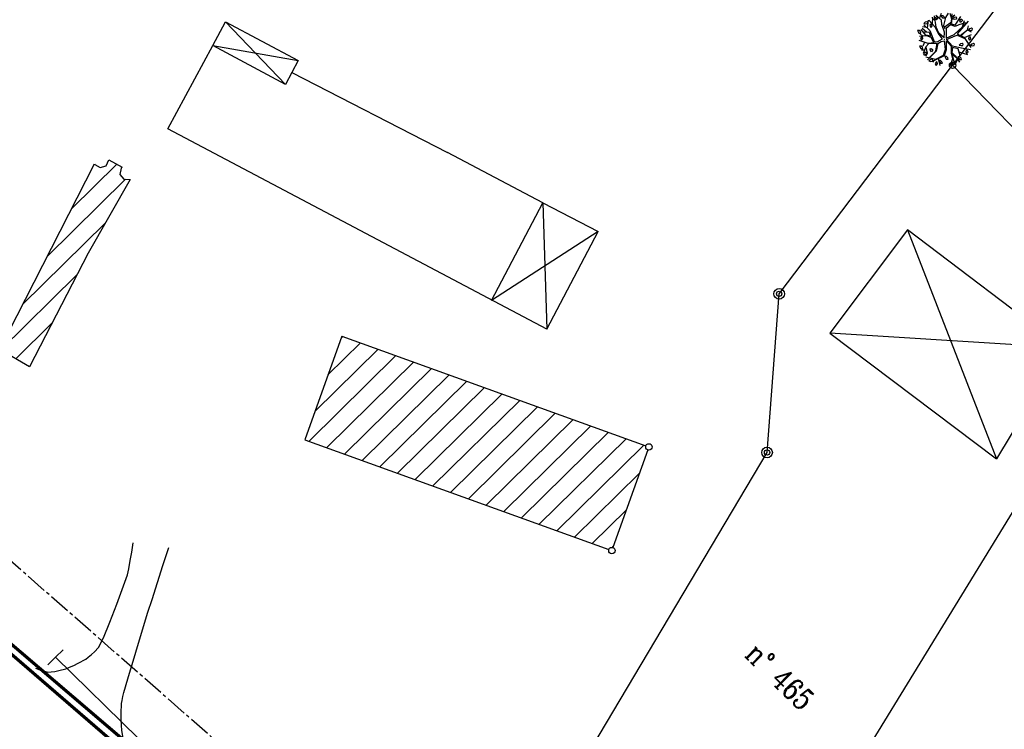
# Model space of a CAD drawing. Extents: x 1616800 to 1632437, y 2248456 to 2251974.
# Tile 98 of 256: x 1617678 to 1617770, y 2251424 to 2251491. Entities that reach past the tile are written whole.
import ezdxf
from ezdxf.enums import TextEntityAlignment as Align

# ---------------------------------------------------------------- set-up
doc = ezdxf.new("R2010")
doc.units = 0
doc.header["$LTSCALE"] = 2
doc.header["$PDMODE"] = 3
doc.header["$PDSIZE"] = 0.2
for name, pattern in [('Cadastre', [1.45, 1, -0.15, 0.15, -0.15]), ('CONTINU', [0]), ('FOSSE', [0.5, 0.3, -0.2])]:
    doc.linetypes.add(name, pattern=pattern)
doc.layers.get('0').update_dxf_attribs({"linetype": 'CONTINUOUS'})
for name, color, linetype in [('BORNES', 8, 'CONTINUOUS'), ('X-PTS TOPO-TEXTE TOPOALT', 8, 'CONTINUOUS'), ('X-PTS TOPO-TOPOPOINT', 8, 'CONTINUOUS'), ('Y - FDP TOPO-FOND _DE_PLAN', 251, 'CONTINUOUS'), ('Y - FDP TOPO-LIMITES_08441', 8, 'CONTINUOUS'), ('Y-FDP TOPO-CADASTRE', 11, 'Cadastre'), ('Y-FDP TOPO-CADASTRE_NUMERO', 11, 'CONTINUOUS'), ('Y-FDP TOPO-TOP_VEGETATION_symb', 8, 'CONTINUOUS'), ('Y-RESEAU EXISTANT FDP-TOP_VANNE_RESEAU', 36, 'CONTINUOUS'), ('Y-RESEAU EXISTANT FDP-TOP_VANNE_SYMB', 36, 'CONTINUOUS')]:
    doc.layers.add(name, color=color, linetype=linetype)
doc.styles.add('COMPLEX', font='complex.shx')
doc.styles.get("Standard").update_dxf_attribs({"font": 'arial.ttf'})
doc.linetypes.add('EAUX_USÉES', pattern='A,20,-1,["EU",Standard,S=1,R=0,X=0,Y=-0.5],-2.5', length=23.5)

# ---------------------------------------------------------------- blocks, each defined once
blk = doc.blocks.new('V024')
at = {"color": 0, "linetype": 'Continuous'}
for p, q in [((-0.922, 1.738), (-1.203, 2.016)), ((-1.141, 1.402), (-1.109, 2.055)), ((-0.484, 1.934), (-0.312, 2.441)), ((0.656, 1.887), (0.484, 2.402)), ((0.672, 2.098), (0.938, 2.285)), ((-1.703, 0.668), (-2.125, 0.977)), ((-1.703, 1.09), (-2.078, 1.148)), ((-1.625, 1.016), (-1.516, 1.785)), ((1.672, 1.172), (1.828, 1.785)), ((2.141, 0.902), (2.219, 1.266)), ((-2.047, 0.273), (-2.328, 0.535)), ((-1.891, -0.281), (-2.047, -0.66)), ((-1.875, -1.023), (-2.156, -1.023)), ((-1.234, -1.547), (-1.438, -1.746)), ((-0.578, -1.813), (-0.422, -2.449)), ((1.344, -1.152), (2.156, -1.391)), ((1.219, -1.855), (1.016, -2.316))]:
    blk.add_line(p, q, dxfattribs=at)
for points in [[(-0.031, 0.133), (-0.563, 0.574), (-0.797, 1.113), (-0.969, 2.176)], [(-0.047, 0.137), (-0.016, 0.652), (-0.281, 1.383), (-0.312, 1.77), (-0.828, 2.25)], [(0.312, 2.441), (0.062, 2.039), (-0.125, 1.285), (0.016, 0.996), (0.047, 1.207), (0.641, 1.633), (0.687, 2.383)], [(1.453, 2.129), (0.953, 1.316), (0.609, 1.449), (0.547, 1.473), (0.672, 1.617), (0.672, 2.09)], [(-1.969, 1.344), (-1.391, 0.82), (-0.969, -0.215), (-0.687, -0.254), (-0.203, 0.051), (-0.625, 0.555), (-0.859, 1.102), (-1.484, 1.766)], [(1.922, 1.555), (1.328, 1.355), (0.984, 1.203), (0.531, 1.344), (0.125, 1.016), (0.156, 0.113), (0.891, 0.441), (1.672, 1.172), (2.031, 1.555)], [(2.172, 1.711), (1.156, 0.516), (1.453, 0.359), (2.141, 0.902), (2.469, 0.707)], [(-1.016, -0.312), (-1.266, 0.172), (-1.672, 0.305), (-2.359, 0.246)], [(-2, 0.687), (-1.438, 0.652), (-1.312, 0.281), (-1.75, 0.383), (-2.188, 0.902)], [(-0.016, 0), (0, 0), (0, 0.02)], [(0, -0.02), (0, 0), (0.016, 0)], [(2.438, -0.969), (1.594, -0.812), (0.75, -0.625), (0.172, -0.004), (0.969, 0.324), (1.156, 0.383), (1.891, 0.09), (2.469, -0.754)], [(2, 0.797), (1.531, 0.324), (1.859, 0.187), (2.516, 0.457)], [(-1.016, -0.332), (-1.531, -0.391), (-2.375, -0.141)], [(-0.797, -0.41), (-1.484, -0.41), (-1.75, -0.734), (-2, -1.332)], [(-1.766, -0.746), (-1.625, -1.316), (-1.75, -1.602)], [(-0.641, -0.41), (-0.312, -0.215), (-0.047, -0.141), (0.047, -0.949), (-0.125, -1.508), (-0.828, -1.891), (-1.75, -1.68)], [(-0.641, -0.406), (-0.781, -1.121), (-1.594, -1.922)], [(-0.797, -0.406), (-0.734, -0.406), (-0.844, -1.074), (-0.922, -1.219), (-1.25, -1.551)], [(-1.078, -2.16), (-0.969, -1.988), (-0.016, -1.527), (0.172, -0.949), (0.172, -0.156), (0.609, -0.641), (0.609, -1.293), (0.75, -1.836), (0.531, -2.469)], [(1.453, -1.527), (1.266, -0.871), (0.75, -0.777), (0.687, -1.215), (1, -1.543), (1.406, -2.125)], [(1.125, -1.734), (0.687, -1.375), (0.969, -2.375)], [(-0.781, -2.145), (-0.875, -2.301), (-0.781, -2.453), (-0.656, -2.301), (-0.687, -2.145), (-0.781, -2.121)]]:
    blk.add_lwpolyline(points, dxfattribs=at)
for points in [[(-0.656, 1.977), (-0.687, 2.129), (-0.781, 2.148), (-0.875, 1.977), (-0.781, 1.82)], [(0, 1.977), (-0.188, 1.977), (-0.328, 2.215), (-0.172, 2.215), (-0.047, 2.109)], [(1.109, 2.02), (1.016, 2.086), (0.859, 2.043), (0.734, 1.93), (0.922, 1.887), (1.078, 1.91)], [(1.484, 1.578), (1.391, 1.734), (1.5, 1.906), (1.578, 1.887), (1.609, 1.734)], [(-1.594, 1.555), (-1.687, 1.621), (-1.844, 1.578), (-1.969, 1.469), (-1.781, 1.422), (-1.625, 1.449)], [(-1.406, 1.27), (-1.312, 1.117), (-1.281, 1.137), (-1.188, 1.223), (-1.25, 1.402), (-1.375, 1.383)], [(2.609, 0.984), (2.516, 1.051), (2.359, 1.004), (2.234, 0.898), (2.422, 0.852), (2.578, 0.875)], [(-2.531, 0.809), (-2.406, 0.566), (-2.219, 0.566), (-2.25, 0.699), (-2.375, 0.809)], [(-2.031, 0.059), (-2.063, 0.211), (-2.141, 0.234), (-2.25, 0.059), (-2.156, -0.094)], [(2.359, -0.027), (2.453, 0.059), (2.391, 0.238), (2.266, 0.211), (2.234, 0.105), (2.328, -0.051)], [(-2.031, -0.887), (-2.063, -0.754), (-2.188, -0.648), (-2.359, -0.648), (-2.219, -0.887)], [(-1.312, -1.07), (-1.359, -0.918), (-1.266, -0.867), (-1.141, -0.949), (-1.141, -1.07), (-1.234, -1.191)], [(1.734, -0.449), (1.641, -0.383), (1.484, -0.426), (1.359, -0.535), (1.547, -0.582), (1.703, -0.559)], [(2.703, -0.383), (2.547, -0.426), (2.422, -0.535), (2.609, -0.582), (2.766, -0.559), (2.797, -0.449)], [(-1.844, -1.527), (-1.937, -1.375), (-1.828, -1.199), (-1.75, -1.219), (-1.719, -1.375)], [(0.172, -1.613), (0.016, -1.613), (0.141, -1.859), (0.328, -1.859), (0.297, -1.727)], [(1.25, -1.641), (1.391, -1.879), (1.578, -1.879), (1.547, -1.746), (1.422, -1.641)], [(2.141, -1.02), (2.016, -1.043), (1.984, -1.152), (2.078, -1.309), (2.109, -1.285), (2.203, -1.195)], [(-1.094, -1.945), (-1.188, -1.879), (-1.344, -1.926), (-1.469, -2.035), (-1.281, -2.078), (-1.125, -2.059)], [(-0.359, -1.992), (-0.516, -1.992), (-0.375, -2.234), (-0.188, -2.234), (-0.234, -2.102)], [(0.687, -2.211), (0.578, -2.387), (0.672, -2.539), (0.797, -2.387), (0.766, -2.234)]]:
    blk.add_lwpolyline(points, close=True, dxfattribs=at)
blk = doc.blocks.new('borne')
at = {"layer": 'BORNES', "color": 0}
for radius in [0.5, 0.25]:
    blk.add_circle((0, 0), radius, dxfattribs=at)
blk = doc.blocks.new('point')
at = {"color": 0}
blk.add_circle((0, 0), 0.3, dxfattribs=at)
blk = doc.blocks.new('TCPOINT')
at = {"color": 0}
blk.add_point((0, 0), dxfattribs=at)
at = {"layer": 'X-PTS TOPO-TEXTE TOPOALT'}
blk.add_attdef('ALT', text='', height=0.75, dxfattribs=at).set_placement((0.25, -0.25), align=Align.TOP_LEFT)

msp = doc.modelspace()

# ---------------------------------------------------------------- hatches: boundary and pattern name
at = {"layer": 'Y - FDP TOPO-LIMITES_08441'}
h = msp.add_hatch(dxfattribs=at)
h.set_pattern_fill('ANSI31', color=256, scale=0.5, angle=359.55288, style=0)
h.paths.add_polyline_path([(1617685.0502, 2251477.1414), (1617685.0896, 2251477.0711), (1617685.5973, 2251476.7771), (1617686.1587, 2251476.9527), (1617686.393, 2251477.5009), (1617687.6278, 2251476.8312), (1617687.537, 2251476.722), (1617687.4324, 2251476.1427), (1617687.7989, 2251475.6899), (1617688.3887, 2251475.6653), (1617684.4649, 2251468.7857), (1617678.9717, 2251458.1383), (1617676.1743, 2251459.7601)])
h = msp.add_hatch(dxfattribs=at)
h.set_pattern_fill('ANSI31', color=256, scale=0.499999, angle=-0.447131, style=0)
h.set_pattern_definition([(44.55286926, (1045325.8427, 2127100.492), (-1.1137360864, 1.131256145), [])])
h.paths.add_polyline_path([(1617736.8001, 2251450.3726, -0.4152288), (1617736.6188, 2251450.757), (1617708.1857, 2251461.024), (1617704.7228, 2251451.3292), (1617733.156, 2251441.0622, -0.413199), (1617733.5391, 2251441.2428)])

# ---------------------------------------------------------------- linework, layer by layer
at = {"layer": 'Y - FDP TOPO-FOND _DE_PLAN', "linetype": 'CONTINU'}
msp.add_line((1617681.4126, 2251430.9843), (1617689.1736, 2251423.3836), dxfattribs=at)
at = {"layer": 'Y - FDP TOPO-FOND _DE_PLAN', "linetype": 'CONTINU', "flags": 128}
for points in [[(1617679.524, 2251429.9679), (1617679.6178, 2251429.9312), (1617679.8523, 2251429.8432), (1617680.157, 2251429.737), (1617680.6955, 2251429.6024), (1617680.9883, 2251429.6152), (1617681.3479, 2251429.667), (1617681.7293, 2251429.7442), (1617682.3764, 2251429.9186), (1617682.7155, 2251430.0475), (1617683.1201, 2251430.2249), (1617683.5416, 2251430.4282), (1617684.2399, 2251430.8206), (1617684.4767, 2251430.9981), (1617684.7629, 2251431.2392), (1617685.0495, 2251431.4999), (1617685.4269, 2251431.903), (1617685.8835, 2251432.815), (1617686.4981, 2251434.2663), (1617687.155, 2251435.9417), (1617688.1328, 2251438.7037), (1617688.2584, 2251439.2468), (1617688.4008, 2251440.0187), (1617688.5343, 2251440.8188), (1617688.6719, 2251441.6999)], [(1617688.8743, 2251420.4752), (1617688.8003, 2251420.6092), (1617688.618, 2251420.9452), (1617688.3874, 2251421.3842), (1617688.0202, 2251422.1755), (1617687.9186, 2251422.5205), (1617687.8183, 2251422.9448), (1617687.7276, 2251423.3972), (1617687.6081, 2251424.1829), (1617687.5765, 2251424.6182), (1617687.5574, 2251425.1495), (1617687.5523, 2251425.711), (1617687.5899, 2251426.6607), (1617687.6368, 2251426.9467), (1617687.717, 2251427.3084), (1617687.8102, 2251427.6834), (1617687.9543, 2251428.2232), (1617688.2303, 2251429.1802), (1617688.6611, 2251430.6253), (1617689.1638, 2251432.2884), (1617690.0521, 2251435.1879), (1617690.4347, 2251436.4007), (1617690.939, 2251437.9785), (1617691.4463, 2251439.5567), (1617691.9947, 2251441.2567)], [(1617680.701, 2251430.2818), (1617681.4126, 2251430.9843), (1617682.1242, 2251431.6869)]]:
    msp.add_lwpolyline(points, dxfattribs=at)
at = {"layer": 'Y - FDP TOPO-LIMITES_08441', "linetype": 'Continuous'}
for p, q in [((1617691.9252, 2251480.3976), (1617696.1362, 2251488.205)), ((1617727.3544, 2251461.6607), (1617691.9252, 2251480.3976)), ((1617726.9662, 2251473.4832), (1617718.0546, 2251478.1995)), ((1617722.1741, 2251464.3456), (1617726.9662, 2251473.4832)), ((1617727.3544, 2251461.6607), (1617732.1465, 2251470.7983)), ((1617708.1853, 2251461.0239), (1617704.7225, 2251451.3291)), ((1617736.8, 2251450.3725), (1617733.5391, 2251441.2428))]:
    msp.add_line(p, q, dxfattribs=at)
at = {"layer": 'Y - FDP TOPO-LIMITES_08441'}
for p, q in [((1617761.0945, 2251470.9612), (1617753.8317, 2251461.2974)), ((1617761.0945, 2251470.9612), (1617769.3947, 2251449.5496)), ((1617775.6317, 2251459.9264), (1617753.8317, 2251461.2974)), ((1617775.6317, 2251459.9264), (1617769.3947, 2251449.5496))]:
    msp.add_line(p, q, dxfattribs=at)
at = {"layer": 'Y - FDP TOPO-LIMITES_08441', "flags": 128}
for points in [[(1617779.8858, 2251505.5659), (1617765.2998, 2251486.3484), (1617784.4214, 2251466.6456), (1617734.9687, 2251385.9272), (1617772.3567, 2251348.6685), (1617847.1771, 2251474.5826), (1617847.8922, 2251475.7862)], [(1617734.9687, 2251385.9272), (1617719.175, 2251401.7134), (1617747.9452, 2251450.1303), (1617749.077, 2251464.9743), (1617765.2998, 2251486.3484), (1617784.4214, 2251466.6456)]]:
    msp.add_lwpolyline(points, close=True, dxfattribs=at)
for points in [[(1617696.1362, 2251488.205), (1617697.3135, 2251490.4159), (1617704.1155, 2251486.7927), (1617702.918, 2251484.552), (1617696.1362, 2251488.205)], [(1617702.918, 2251484.552), (1617697.3135, 2251490.4159)], [(1617696.1362, 2251488.205), (1617704.1155, 2251486.7927)], [(1617703.5167, 2251485.6673), (1617718.0546, 2251478.1995)], [(1617726.9662, 2251473.4832), (1617727.3544, 2251461.6607)], [(1617726.9662, 2251473.4832), (1617732.1465, 2251470.7983)], [(1617732.1465, 2251470.7983), (1617722.1741, 2251464.3456)]]:
    msp.add_lwpolyline(points, dxfattribs=at)
at = {"layer": 'Y - FDP TOPO-LIMITES_08441'}
msp.add_lwpolyline([(1617685.0502, 2251477.1414), (1617685.0896, 2251477.0711), (1617685.5973, 2251476.7771), (1617686.1587, 2251476.9527), (1617686.393, 2251477.5009), (1617687.6278, 2251476.8312), (1617687.537, 2251476.722), (1617687.4324, 2251476.1427), (1617687.7989, 2251475.6899), (1617688.3887, 2251475.6653), (1617684.4649, 2251468.7857), (1617678.9717, 2251458.1383), (1617676.1743, 2251459.7601)], close=True, dxfattribs=at)
at = {"layer": 'Y - FDP TOPO-LIMITES_08441', "linetype": 'Continuous', "flags": 128}
for points in [[(1617775.6317, 2251459.9264), (1617761.0945, 2251470.9612)], [(1617708.1853, 2251461.0239), (1617736.6187, 2251450.7569)], [(1617753.8317, 2251461.2974), (1617769.3947, 2251449.5496)], [(1617704.7225, 2251451.3291), (1617733.156, 2251441.0621)]]:
    msp.add_lwpolyline(points, dxfattribs=at)
at = {"layer": 'Y-FDP TOPO-CADASTRE'}
msp.add_line((1617697.7997, 2251421.9402), (1617670.749, 2251445.6597), dxfattribs=at)
at = {"layer": 'Y-RESEAU EXISTANT FDP-TOP_VANNE_RESEAU', "flags": 128}
msp.add_lwpolyline([(1617531.7397, 2251554.5638), (1617545.3922, 2251558.6828), (1617584.4612, 2251519.5094), (1617639.3054, 2251464.659), (1617689.4754, 2251421.7936), (1617729.5297, 2251381.58), (1617769.3583, 2251342.5457), (1617821.0213, 2251289.6944), (1617818.7444, 2251268.035)], dxfattribs=at)
at = {"layer": 'Y-RESEAU EXISTANT FDP-TOP_VANNE_RESEAU', "linetype": 'FOSSE', "flags": 128}
msp.add_lwpolyline([(1617667.96, 2251439.5437), (1617688.6064, 2251421.4632)], dxfattribs=at)
at = {"layer": 'Y-RESEAU EXISTANT FDP-TOP_VANNE_SYMB', "color": 33, "const_width": 0.3, "flags": 128}
msp.add_lwpolyline([(1617531.7397, 2251554.5638), (1617545.3922, 2251558.6828), (1617639.3054, 2251464.659), (1617689.4754, 2251421.7936), (1617729.5297, 2251381.58), (1617769.3583, 2251342.5457), (1617821.5345, 2251289.4232, -0.2353497), (1617821.8101, 2251288.5749), (1617818.7444, 2251268.035)], format="xyb", dxfattribs=at)
at = {"layer": 'Y-RESEAU EXISTANT FDP-TOP_VANNE_SYMB', "linetype": 'EAUX_USÉES', "const_width": 0.3, "elevation": 151.272, "flags": 128}
msp.add_lwpolyline([(1617651.8828, 2251453.2057), (1617688.9081, 2251421.2405), (1617729.0887, 2251380.9644), (1617768.7336, 2251342.0063)], dxfattribs=at)

# ---------------------------------------------------------------- block references
at = {"layer": 'X-PTS TOPO-TOPOPOINT', "rotation": 359.5529841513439}
msp.add_blockref('TCPOINT', (1617765.2998, 2251486.3484), dxfattribs=at)
at = {"layer": 'Y - FDP TOPO-LIMITES_08441'}
for name, p, xscale, yscale, rotation in [('point', (1617765.2998, 2251486.3484), 0.9999980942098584, 0.9999980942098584, 44.55289177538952), ('borne', (1617749.077, 2251464.9743), 0.999998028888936, 0.999998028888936, 44.5528938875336), ('point', (1617736.9009, 2251450.6551), 0.9999979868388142, 0.9999979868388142, 44.55289558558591), ('borne', (1617747.9452, 2251450.1303), 0.9999979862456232, 0.9999979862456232, 44.55289389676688), ('point', (1617733.4381, 2251440.9602), 0.9999979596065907, 0.9999979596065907, 44.55289607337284)]:
    msp.add_blockref(name, p, dxfattribs=dict(at, xscale=xscale, yscale=yscale, rotation=rotation))
at = {"layer": 'Y-FDP TOPO-TOP_VEGETATION_symb', "rotation": 359.55298426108}
msp.add_blockref('V024', (1617764.5546, 2251488.7756), dxfattribs=at)

# ---------------------------------------------------------------- texts
at = {"layer": 'Y-FDP TOPO-CADASTRE_NUMERO', "style": 'COMPLEX', "width": 0.8}
msp.add_text('n° 465', height=2, rotation=315.424611, dxfattribs=at).set_placement((1617745.764, 2251431.1486))

doc.saveas('drawing.dxf')
